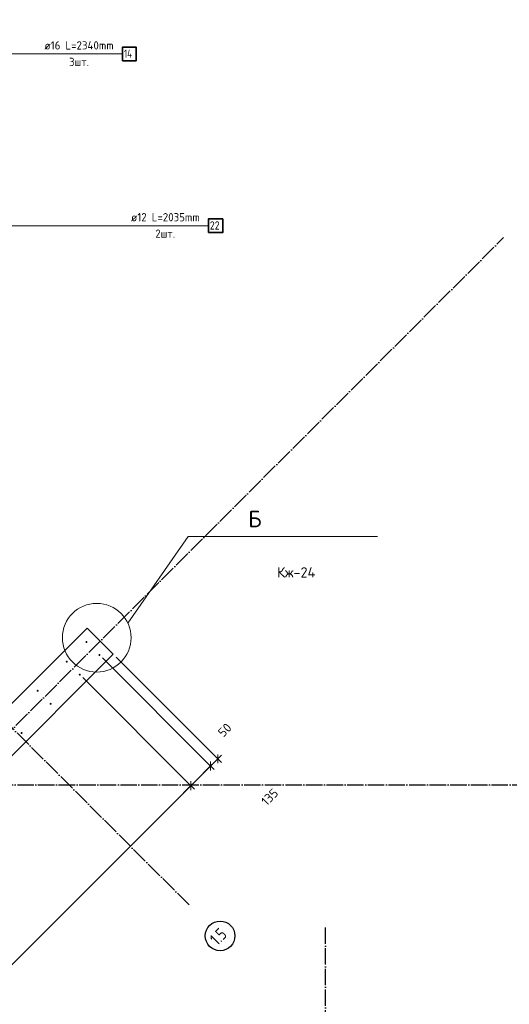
# Model space of a CAD drawing. Header units: millimetres. Extents: x -2995 to 47287, y -2809 to 58122.
# Tile 25 of 143: x 20264 to 22642, y 14134 to 18913. Entities that reach past the tile are written whole.
import ezdxf

# ---------------------------------------------------------------- set-up
doc = ezdxf.new("R2010")
doc.units = ezdxf.units.MM
doc.header["$PDMODE"] = 65
doc.linetypes.add('______11', pattern=[100, 80, -10, 0, -10])
doc.linetypes.add('______5', pattern=[220, 160, -20, 20, -20])
for name, color, linetype, lineweight in [('Арм.стержн. вертикальными 1', 22, 'Continuous', 35), ('Арм.стержн.горизонт. 2', 202, 'Continuous', 35), ('Обозначение разреза_ общее', 7, 'Continuous', 25), ('Размерная линия_ общее', 7, 'Continuous', 13)]:
    doc.layers.add(name, color=color, linetype=linetype, lineweight=lineweight)
doc.layers.add('Арм.стержн. вертикальными 2', color=7, linetype='Continuous', lineweight=35, true_color=0x006e00)
doc.layers.add('Осевая линия_ общее', color=7, linetype='______5', lineweight=13, true_color=0xa0a0a0)
doc.styles.add('ISOCPEUR', font='ISOCPEUR')
doc.dimstyles.new('DIMSTYLE_14', dxfattribs={"dimtxt": 44, "dimasz": 50, "dimexe": 0, "dimexo": 0, "dimgap": 22, "dimtad": 0, "dimdec": 0, "dimrnd": 5, "dimzin": 12, "dimdsep": 46, "dimtxsty": 'ISOCPEUR', "dimblk1": 'ALL_ML_STRICH', "dimblk2": 'ALL_ML_STRICH', "dimsah": 1, "dimcen": 0, "dimclrd": 7, "dimclre": 256, "dimclrt": 7, "dimadec": 0, "dimazin": 0, "dimtfac": 1, "dimtdec": 0, "dimtix": 1, "dimtmove": 2, "dimatfit": 3, "dimfxl": 0, "dimtzin": 0, "dimlwd": 0, "dimlwe": -3, "dimarcsym": 0})
doc.dimstyles.new('DIMSTYLE_3', dxfattribs={"dimtxt": 44, "dimasz": 50, "dimexe": 0, "dimexo": 0, "dimgap": 22, "dimtad": 2, "dimdec": 0, "dimrnd": 5, "dimzin": 12, "dimdsep": 46, "dimtxsty": 'ISOCPEUR', "dimblk1": 'ALL_ML_STRICH', "dimblk2": 'ALL_ML_STRICH', "dimsah": 1, "dimcen": 0, "dimclrd": 7, "dimclre": 256, "dimclrt": 7, "dimadec": 0, "dimazin": 0, "dimtfac": 1, "dimtdec": 0, "dimtix": 1, "dimtmove": 2, "dimatfit": 3, "dimfxl": 0, "dimtzin": 0, "dimlwd": 0, "dimlwe": -3, "dimarcsym": 0})
doc.dimstyles.new('DIMSTYLE_8', dxfattribs={"dimtxt": 44, "dimasz": 50, "dimexe": 0, "dimexo": 0, "dimgap": 22, "dimtad": 2, "dimdec": 0, "dimrnd": 5, "dimzin": 12, "dimdsep": 46, "dimtxsty": 'ISOCPEUR', "dimblk1": 'ALL_ML_STRICH', "dimblk2": 'ALL_ML_STRICH', "dimsah": 1, "dimcen": 0, "dimclrd": 7, "dimclre": 256, "dimclrt": 7, "dimadec": 0, "dimazin": 0, "dimtfac": 1, "dimtdec": 0, "dimtix": 1, "dimtmove": 2, "dimatfit": 3, "dimfxl": 0, "dimtvp": 1.2, "dimtzin": 0, "dimlwd": 0, "dimlwe": -3, "dimarcsym": 0})

# ---------------------------------------------------------------- blocks, each defined once
blk = doc.blocks.new('СЛОЖНЫЙ_ОБЪЕКТ_0')
at = {"layer": 'Осевая линия_ общее', "color": 253, "linetype": '______11', "lineweight": -3, "true_color": 0xa0a0a0, "transparency": 33554687}
for p, q in [((21086.6, 14616.9), (14623.6, 21079.9)), ((5452.4, 694), (22613.9, 17855.5)), ((-2770, 15200), (26050, 15200)), ((21750, -2590), (21750, 14510))]:
    blk.add_line(p, q, dxfattribs=at)
at = {"layer": 'Осевая линия_ общее', "color": 7, "linetype": 'Continuous', "lineweight": 25, "transparency": 33554687}
blk.add_circle((21237.6, 14466.4), 71.9, dxfattribs=at)
at = {"layer": 'Осевая линия_ общее', "color": 7, "linetype": 'Continuous', "lineweight": 25, "transparency": 33554687, "insert": (21224.2, 14416.2), "char_height": 60, "width": 113.614, "attachment_point": 7, "rotation": 45, "style": 'ISOCPEUR'}
blk.add_mtext('\\W0.79;1.5', dxfattribs=at)
blk = doc.blocks.new('ALL_ML_STRICH')
at = {"color": 0, "linetype": 'ByBlock', "lineweight": -2}
for p, q in [((-1, 0), (0.5, 0)), ((-0.3, -0.3), (0.3, 0.3)), ((0, -0.5), (0, 0.5))]:
    blk.add_line(p, q, dxfattribs=at)
blk = doc.blocks.new('*D483')
at = {"layer": 'DEFPOINTS', "color": 7, "linetype": 'Continuous', "lineweight": 13, "transparency": 33554687}
for p in [(20556.3, 15734.2), (15889.4, 11067.3), (16428.1, 10528.5)]:
    blk.add_point(p, dxfattribs=at)
at = {"layer": 'Размерная линия_ общее', "color": 253, "linetype": 'Continuous', "lineweight": -2, "true_color": 0xa0a0a0, "transparency": 33554687}
for p, q in [((20570.4, 15720), (21095, 15195.4)), ((15903.5, 11053.1), (16428.1, 10528.5))]:
    blk.add_line(p, q, dxfattribs=at)
at = {"layer": 'Размерная линия_ общее', "color": 7, "linetype": 'Continuous', "lineweight": -2, "transparency": 33554687}
blk.add_line((16428.1, 10528.5), (21095, 15195.4), dxfattribs=at)
at = {"layer": 'Размерная линия_ общее', "color": 7, "linetype": 'Continuous', "lineweight": 13, "transparency": 33554687, "yscale": 50, "zscale": 50}
for p, xscale, rotation in [((21095, 15195.4), 50.00000000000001, 45), ((16428.1, 10528.5), 50, 225)]:
    blk.add_blockref('ALL_ML_STRICH', p, dxfattribs=dict(at, xscale=xscale, rotation=rotation))
at = {"layer": 'Размерная линия_ общее', "color": 7, "linetype": 'Continuous', "lineweight": 13, "transparency": 33554687, "insert": (18587.6, 12821), "char_height": 44, "width": 2.2, "attachment_point": 1, "rotation": 45, "line_spacing_factor": 0.60241, "style": 'ISOCPEUR'}
blk.add_mtext('\\W0.91;33х200=6600', dxfattribs=at)
blk = doc.blocks.new('*D484')
at = {"layer": 'DEFPOINTS', "color": 7, "linetype": 'Continuous', "lineweight": 13, "transparency": 33554687}
for p in [(20651.7, 15829.6), (20556.3, 15734.2), (21095, 15195.4)]:
    blk.add_point(p, dxfattribs=at)
at = {"layer": 'Размерная линия_ общее', "color": 253, "linetype": 'Continuous', "lineweight": -2, "true_color": 0xa0a0a0, "transparency": 33554687}
for p, q in [((20665.9, 15815.5), (21190.4, 15290.9)), ((20570.4, 15720), (21095, 15195.4))]:
    blk.add_line(p, q, dxfattribs=at)
at = {"layer": 'Размерная линия_ общее', "color": 7, "linetype": 'Continuous', "lineweight": -2, "transparency": 33554687}
blk.add_line((21095, 15195.4), (21190.4, 15290.9), dxfattribs=at)
at = {"layer": 'Размерная линия_ общее', "color": 7, "linetype": 'Continuous', "lineweight": 13, "transparency": 33554687, "yscale": 50, "zscale": 50}
for p, xscale, rotation in [((21190.4, 15290.9), 50.00000000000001, 45), ((21095, 15195.4), 50, 225)]:
    blk.add_blockref('ALL_ML_STRICH', p, dxfattribs=dict(at, xscale=xscale, rotation=rotation))
at = {"layer": 'Размерная линия_ общее', "color": 7, "linetype": 'Continuous', "lineweight": 13, "transparency": 33554687, "insert": (21478.5, 15140.4), "char_height": 44, "width": 132, "attachment_point": 5, "rotation": 45, "style": 'ISOCPEUR'}
blk.add_mtext('\\A1;{135}', dxfattribs=at)
blk = doc.blocks.new('*D485')
at = {"layer": 'DEFPOINTS', "color": 7, "linetype": 'Continuous', "lineweight": 13, "transparency": 33554687}
for p in [(20651.7, 15829.6), (20718.9, 15833.2), (21190.4, 15290.9)]:
    blk.add_point(p, dxfattribs=at)
at = {"layer": 'Размерная линия_ общее', "color": 253, "linetype": 'Continuous', "lineweight": -2, "true_color": 0xa0a0a0, "transparency": 33554687}
for p, q in [((20733, 15819), (21225.8, 15326.3)), ((20665.9, 15815.5), (21190.4, 15290.9))]:
    blk.add_line(p, q, dxfattribs=at)
at = {"layer": 'Размерная линия_ общее', "color": 7, "linetype": 'Continuous', "lineweight": -2, "transparency": 33554687}
blk.add_line((21190.4, 15290.9), (21225.8, 15326.3), dxfattribs=at)
at = {"layer": 'Размерная линия_ общее', "color": 7, "linetype": 'Continuous', "lineweight": 13, "transparency": 33554687, "yscale": 50, "zscale": 50}
for p, xscale, rotation in [((21190.4, 15290.9), 50, 225), ((21225.8, 15326.3), 50.00000000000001, 45)]:
    blk.add_blockref('ALL_ML_STRICH', p, dxfattribs=dict(at, xscale=xscale, rotation=rotation))
at = {"layer": 'Размерная линия_ общее', "color": 7, "linetype": 'Continuous', "lineweight": 13, "transparency": 33554687, "insert": (21260.1, 15465.7), "char_height": 44, "width": 88, "attachment_point": 5, "rotation": 45, "style": 'ISOCPEUR'}
blk.add_mtext('\\A1;{50}', dxfattribs=at)

msp = doc.modelspace()

# ---------------------------------------------------------------- hatches: boundary and pattern name
at = {"layer": 'Арм.стержн. вертикальными 1', "linetype": 'Continuous', "lineweight": 50, "transparency": 33554687}
for points in [[(20593.4, 15892.9), (20593, 15894.8), (20591.9, 15896.5), (20590.3, 15897.5), (20588.4, 15897.9), (20586.5, 15897.5), (20584.9, 15896.5), (20583.8, 15894.8), (20583.4, 15892.9), (20583.8, 15891), (20584.9, 15889.4), (20586.5, 15888.3), (20588.4, 15887.9), (20590.3, 15888.3), (20591.9, 15889.4), (20593, 15891)], [(20656.7, 15829.6), (20656.3, 15831.5), (20655.3, 15833.2), (20653.6, 15834.2), (20651.7, 15834.6), (20649.8, 15834.2), (20648.2, 15833.2), (20647.1, 15831.5), (20646.7, 15829.6), (20647.1, 15827.7), (20648.2, 15826.1), (20649.8, 15825), (20651.7, 15824.6), (20653.6, 15825), (20655.3, 15826.1), (20656.3, 15827.7)], [(20497.9, 15797.5), (20497.6, 15799.4), (20496.5, 15801), (20494.9, 15802.1), (20492.9, 15802.5), (20491, 15802.1), (20489.4, 15801), (20488.3, 15799.4), (20487.9, 15797.5), (20488.3, 15795.6), (20489.4, 15793.9), (20491, 15792.8), (20492.9, 15792.5), (20494.9, 15792.8), (20496.5, 15793.9), (20497.6, 15795.6)], [(20561.3, 15734.2), (20560.9, 15736.1), (20559.8, 15737.7), (20558.2, 15738.8), (20556.3, 15739.2), (20554.3, 15738.8), (20552.7, 15737.7), (20551.6, 15736.1), (20551.3, 15734.2), (20551.6, 15732.2), (20552.7, 15730.6), (20554.3, 15729.5), (20556.3, 15729.2), (20558.2, 15729.5), (20559.8, 15730.6), (20560.9, 15732.2)], [(20356.5, 15656), (20356.1, 15658), (20355.1, 15659.6), (20353.4, 15660.7), (20351.5, 15661), (20349.6, 15660.7), (20348, 15659.6), (20346.9, 15658), (20346.5, 15656), (20346.9, 15654.1), (20348, 15652.5), (20349.6, 15651.4), (20351.5, 15651), (20353.4, 15651.4), (20355.1, 15652.5), (20356.1, 15654.1)], [(20419.8, 15592.7), (20419.5, 15594.6), (20418.4, 15596.3), (20416.7, 15597.4), (20414.8, 15597.7), (20412.9, 15597.4), (20411.3, 15596.3), (20410.2, 15594.6), (20409.8, 15592.7), (20410.2, 15590.8), (20411.3, 15589.2), (20412.9, 15588.1), (20414.8, 15587.7), (20416.7, 15588.1), (20418.4, 15589.2), (20419.5, 15590.8)], [(20278.4, 15451.3), (20278, 15453.2), (20276.9, 15454.8), (20275.3, 15455.9), (20273.4, 15456.3), (20271.5, 15455.9), (20269.9, 15454.8), (20268.8, 15453.2), (20268.4, 15451.3), (20268.8, 15449.4), (20269.9, 15447.8), (20271.5, 15446.7), (20273.4, 15446.3), (20275.3, 15446.7), (20276.9, 15447.8), (20278, 15449.4)]]:
    msp.add_hatch(color=4, dxfattribs=at).paths.add_polyline_path(points)

# ---------------------------------------------------------------- linework, layer by layer
at = {"color": 7, "linetype": 'Continuous', "lineweight": 25, "transparency": 33554687}
for p, q in [((15776.2, 11145.1), (20591.6, 15960.5)), ((20591.6, 15960.5), (20718.9, 15833.2)), ((20718.9, 15833.2), (14538.8, 9653.1))]:
    msp.add_line(p, q, dxfattribs=at)
at = {"layer": 'Арм.стержн. вертикальными 2', "color": 7, "linetype": 'Continuous', "lineweight": 13, "transparency": 33554687}
msp.add_line((18844.3, 18747.3), (20764.3, 18747.3), dxfattribs=at)
at = {"layer": 'Арм.стержн. вертикальными 2', "color": 7, "linetype": 'Continuous', "lineweight": 35, "transparency": 33554687}
msp.add_lwpolyline([(20764.3, 18714), (20829.6, 18714), (20829.6, 18780.6), (20764.3, 18780.6), (20764.3, 18714)], dxfattribs=at)
at = {"layer": 'Арм.стержн.горизонт. 2', "color": 7, "linetype": 'Continuous', "lineweight": 13, "transparency": 33554687}
msp.add_line((19280.9, 17913.3), (21180.9, 17913.3), dxfattribs=at)
at = {"layer": 'Арм.стержн.горизонт. 2', "color": 7, "linetype": 'Continuous', "lineweight": 35, "transparency": 33554687}
msp.add_lwpolyline([(21180.9, 17880), (21250.3, 17880), (21250.3, 17946.7), (21180.9, 17946.7), (21180.9, 17880)], dxfattribs=at)
at = {"layer": 'Обозначение разреза_ общее', "color": 7, "linetype": 'Continuous', "lineweight": 13, "transparency": 33554687}
msp.add_lwpolyline([(20789.9, 15983.6), (21081.9, 16405.7), (22001.9, 16405.7)], dxfattribs=at)
msp.add_circle((20638.6, 15913.7), 166.7, dxfattribs=at)

# ---------------------------------------------------------------- block references
at = {"layer": 'Осевая линия_ общее', "color": 253, "linetype": '______11', "lineweight": -3, "true_color": 0xa0a0a0, "transparency": 33554687}
msp.add_blockref('СЛОЖНЫЙ_ОБЪЕКТ_0', (0, 0), dxfattribs=at)

# ---------------------------------------------------------------- texts
at = {"layer": 'Арм.стержн. вертикальными 2', "color": 7, "linetype": 'Continuous', "lineweight": 25, "transparency": 33554687, "char_height": 40, "attachment_point": 7, "style": 'ISOCPEUR'}
for s, insert, width in [('\\W0.96;ø16 L=2340mm ', (20384.3, 18768.6), 395.02), ('\\W0.76;14', (20770.9, 18728.6), 67.275), ('\\W0.94;3шт. ', (20504.3, 18688.6), 154.838)]:
    msp.add_mtext(s, dxfattribs=dict(at, insert=insert, width=width))
at = {"layer": 'Арм.стержн.горизонт. 2', "color": 7, "linetype": 'Continuous', "lineweight": 25, "transparency": 33554687, "char_height": 40, "attachment_point": 7, "style": 'ISOCPEUR'}
for s, insert, width in [('\\W0.96;ø12 L=2035mm ', (20804.9, 17934.7), 391.004), ('\\W0.87;22', (21187.6, 17894.7), 73.442), ('\\W0.94;2шт. ', (20922.9, 17854.7), 154.838)]:
    msp.add_mtext(s, dxfattribs=dict(at, insert=insert, width=width))
at = {"layer": 'Обозначение разреза_ общее', "color": 7, "linetype": 'Continuous', "lineweight": 13, "transparency": 33554687, "style": 'ISOCPEUR'}
for s, insert, char_height, width, attachment_point in [('\\A1;{\\fISOCPEUR|i0|b0;\\H80.000000;\\W1.000000;\\C7;Б}\\P', (21374, 16449.9), 80, 96, 7), ('\\A1;{\\fISOCPEUR|i0|b0;\\H50.000000;\\W1.000000;\\C7;Кж-24}\\P', (21606.9, 16230.7), 50, 218.78, 5)]:
    msp.add_mtext(s, dxfattribs=dict(at, insert=insert, char_height=char_height, width=width, attachment_point=attachment_point))

# ---------------------------------------------------------------- dimensions: what is measured, and where the dimension line sits
at = {"layer": 'Размерная линия_ общее', "color": 7, "linetype": 'Continuous', "lineweight": 13, "transparency": 33554687}
for base, p1, p2, dimstyle, picture, middle in [((21190.4, 15290.9), (20570.4, 15720), (20665.9, 15815.5), 'DIMSTYLE_14', '*D484', (21478.5, 15140.4)), ((21225.8, 15326.3), (20665.9, 15815.5), (20733, 15819), 'DIMSTYLE_8', '*D485', (21260.1, 15465.7))]:
    dim = msp.add_linear_dim(base=base, p1=p1, p2=p2, angle=45, dimstyle=dimstyle, override={"dimpost": '<>', "dimclrd": 7, "dimclre": 253, "dimclrt": 7, "dimlwd": 0, "dimlwe": 65533}, dxfattribs=at)
    dim.commit()
    dim.dimension.update_dxf_attribs({"geometry": picture, "text_midpoint": middle, "dimtype": 160})
dim = msp.add_linear_dim(base=(21095, 15195.4), p1=(15903.5, 11053.1), p2=(20570.4, 15720), angle=45, text='\\W0.91;33х200=6600', dimstyle='DIMSTYLE_3', override={"dimpost": '<>', "dimclrd": 7, "dimclre": 253, "dimclrt": 7, "dimlwd": 0, "dimlwe": 65533}, dxfattribs=at)
dim.commit()
dim.dimension.update_dxf_attribs({"geometry": '*D483', "text_midpoint": (18746, 12877.6), "dimtype": 160})

doc.saveas('drawing.dxf')
